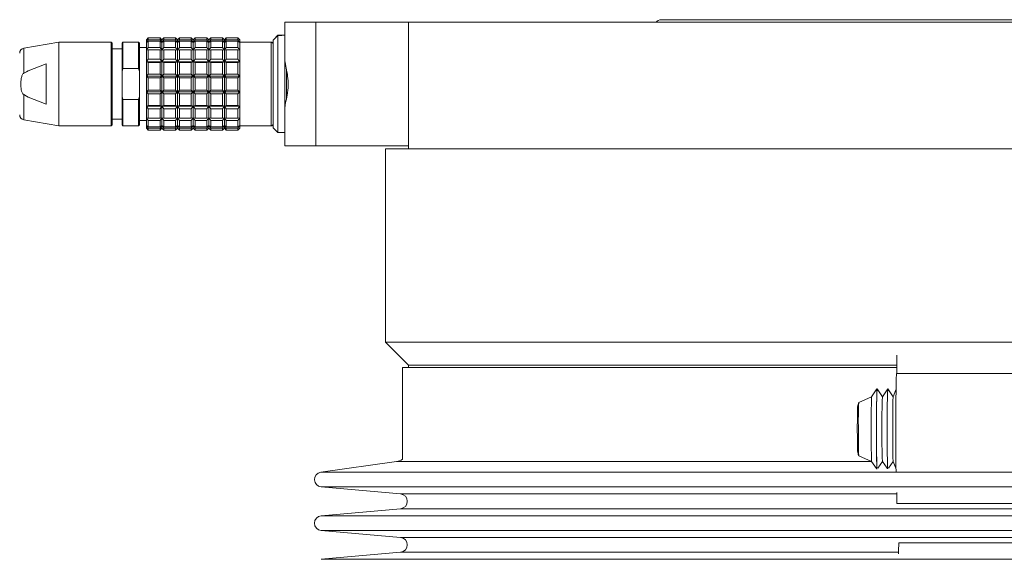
# Model space of a CAD drawing. Header units: inches. Extents: x -3.6 to 22.2, y -7.8 to 16.7.
# Tile 126 of 127: x 15.8 to 19.8, y 7.9 to 10.1. Entities that reach past the tile are written whole.
import ezdxf

# ---------------------------------------------------------------- set-up
doc = ezdxf.new("R2010")
doc.units = ezdxf.units.IN
doc.header["$MEASUREMENT"] = 0

msp = doc.modelspace()

# ---------------------------------------------------------------- linework, layer by layer
at = {"color": 7, "linetype": 'Continuous', "lineweight": 15}
for p, q in [((16.8481, 9.9237), (16.8481, 10.0726)), ((16.8481, 10.0726), (16.9731, 10.0726)), ((16.9731, 10.0726), (16.9731, 9.5726)), ((16.9731, 10.0726), (17.3481, 10.0726)), ((17.3481, 10.0726), (17.3481, 9.5606)), ((17.3481, 10.0726), (21.9416, 10.0726)), ((20.8276, 10.0826), (18.3686, 10.0826)), ((15.9347, 9.9919), (15.7935, 9.967)), ((16.1473, 9.9919), (15.9347, 9.9919)), ((15.9347, 9.9919), (15.9347, 9.6534)), ((16.1512, 9.988), (16.1473, 9.9919)), ((16.1473, 9.9919), (16.1473, 9.8226)), ((16.1512, 9.8226), (16.1512, 9.988)), ((16.1945, 9.9919), (16.1906, 9.988)), ((16.1906, 9.988), (16.1906, 9.8731)), ((16.2575, 9.9919), (16.1945, 9.9919)), ((16.1945, 9.9919), (16.1945, 9.8848)), ((16.2615, 9.988), (16.2575, 9.9919)), ((16.2575, 9.9919), (16.2575, 9.8848)), ((16.2615, 9.8731), (16.2615, 9.988)), ((16.2969, 10.0095), (16.289, 10.0018)), ((16.289, 10.0018), (16.2969, 10.0095)), ((16.289, 10.0018), (16.289, 9.991)), ((16.289, 9.991), (16.2969, 10.0009)), ((16.2969, 9.9956), (16.289, 9.991)), ((16.289, 9.991), (16.289, 9.9599)), ((16.2969, 10.0095), (16.2969, 10.0009)), ((16.3441, 10.0095), (16.2969, 10.0095)), ((16.2969, 10.0009), (16.3441, 10.0009)), ((16.2969, 9.9956), (16.2969, 9.9707)), ((16.3441, 9.9956), (16.2969, 9.9956)), ((16.3441, 10.0095), (16.3441, 10.0009)), ((16.352, 10.0018), (16.3441, 10.0095)), ((16.3441, 10.0095), (16.352, 10.0018)), ((16.3441, 10.0009), (16.352, 9.991)), ((16.3441, 9.9956), (16.3441, 9.9707)), ((16.352, 9.991), (16.3441, 9.9956)), ((16.3599, 10.0095), (16.352, 10.0018)), ((16.352, 10.0018), (16.3599, 10.0095)), ((16.352, 10.0018), (16.352, 9.991)), ((16.352, 9.991), (16.3599, 10.0009)), ((16.3599, 9.9956), (16.352, 9.991)), ((16.352, 9.991), (16.352, 9.9599)), ((16.3599, 10.0095), (16.3599, 10.0009)), ((16.4071, 10.0095), (16.3599, 10.0095)), ((16.3599, 10.0009), (16.4071, 10.0009)), ((16.3599, 9.9956), (16.3599, 9.9707)), ((16.4071, 9.9956), (16.3599, 9.9956)), ((16.4071, 10.0095), (16.4071, 10.0009)), ((16.415, 10.0018), (16.4071, 10.0095)), ((16.4071, 10.0095), (16.415, 10.0018)), ((16.4071, 10.0009), (16.415, 9.991)), ((16.4071, 9.9956), (16.4071, 9.9707)), ((16.415, 9.991), (16.4071, 9.9956)), ((16.4229, 10.0095), (16.415, 10.0018)), ((16.415, 10.0018), (16.4229, 10.0095)), ((16.415, 10.0018), (16.415, 9.991)), ((16.415, 9.991), (16.4229, 10.0009)), ((16.4229, 9.9956), (16.415, 9.991)), ((16.415, 9.991), (16.415, 9.9599)), ((16.4229, 10.0095), (16.4229, 10.0009)), ((16.4701, 10.0095), (16.4229, 10.0095)), ((16.4229, 10.0009), (16.4701, 10.0009)), ((16.4229, 9.9956), (16.4229, 9.9707)), ((16.4701, 9.9956), (16.4229, 9.9956)), ((16.4701, 10.0095), (16.4701, 10.0009)), ((16.478, 10.0018), (16.4701, 10.0095)), ((16.4701, 10.0095), (16.478, 10.0018)), ((16.4701, 10.0009), (16.478, 9.991)), ((16.4701, 9.9956), (16.4701, 9.9707)), ((16.478, 9.991), (16.4701, 9.9956)), ((16.4859, 10.0095), (16.478, 10.0018)), ((16.478, 10.0018), (16.4859, 10.0095)), ((16.478, 10.0018), (16.478, 9.991)), ((16.478, 9.991), (16.4859, 10.0009)), ((16.4859, 9.9956), (16.478, 9.991)), ((16.478, 9.991), (16.478, 9.9599)), ((16.4859, 10.0095), (16.4859, 10.0009)), ((16.5331, 10.0095), (16.4859, 10.0095)), ((16.4859, 10.0009), (16.5331, 10.0009)), ((16.4859, 9.9956), (16.4859, 9.9707)), ((16.5331, 9.9956), (16.4859, 9.9956)), ((16.5331, 10.0095), (16.5331, 10.0009)), ((16.541, 10.0018), (16.5331, 10.0095)), ((16.5331, 10.0095), (16.541, 10.0018)), ((16.5331, 10.0009), (16.541, 9.991)), ((16.5331, 9.9956), (16.5331, 9.9707)), ((16.541, 9.991), (16.5331, 9.9956)), ((16.5489, 10.0095), (16.541, 10.0018)), ((16.541, 10.0018), (16.5489, 10.0095)), ((16.541, 10.0018), (16.541, 9.991)), ((16.541, 9.991), (16.5489, 10.0009)), ((16.5489, 9.9956), (16.541, 9.991)), ((16.541, 9.991), (16.541, 9.9599)), ((16.5489, 10.0095), (16.5489, 10.0009)), ((16.5961, 10.0095), (16.5489, 10.0095)), ((16.5489, 10.0009), (16.5961, 10.0009)), ((16.5489, 9.9956), (16.5489, 9.9707)), ((16.5961, 9.9956), (16.5489, 9.9956)), ((16.5961, 10.0095), (16.5961, 10.0009)), ((16.604, 10.0018), (16.5961, 10.0095)), ((16.5961, 10.0095), (16.604, 10.0018)), ((16.5961, 10.0009), (16.604, 9.991)), ((16.5961, 9.9956), (16.5961, 9.9707)), ((16.604, 9.991), (16.5961, 9.9956)), ((16.6119, 10.0095), (16.604, 10.0018)), ((16.604, 10.0018), (16.6119, 10.0095)), ((16.604, 10.0018), (16.604, 9.991)), ((16.604, 9.991), (16.6119, 10.0009)), ((16.6119, 9.9956), (16.604, 9.991)), ((16.604, 9.991), (16.604, 9.9599)), ((16.6119, 10.0095), (16.6119, 10.0009)), ((16.6591, 10.0095), (16.6119, 10.0095)), ((16.6119, 10.0009), (16.6591, 10.0009)), ((16.6119, 9.9956), (16.6119, 9.9707)), ((16.6591, 9.9956), (16.6119, 9.9956)), ((16.6591, 10.0095), (16.6591, 10.0009)), ((16.667, 10.0018), (16.6591, 10.0095)), ((16.6591, 10.0095), (16.667, 10.0018)), ((16.6591, 10.0009), (16.667, 9.991)), ((16.6591, 9.9956), (16.6591, 9.9707)), ((16.667, 9.991), (16.6591, 9.9956)), ((16.667, 9.991), (16.667, 10.0018)), ((16.793, 9.9919), (16.667, 9.9919)), ((16.667, 9.9599), (16.667, 9.991)), ((16.804, 10.0029), (16.8008, 9.9998)), ((16.8008, 9.9998), (16.8008, 9.6455)), ((16.8205, 10.0195), (16.8039, 10.0029)), ((16.8372, 10.0195), (16.8205, 10.0195)), ((16.8205, 10.0195), (16.8205, 10.0188)), ((16.8205, 10.0188), (16.8205, 9.6258)), ((16.8481, 10.0195), (16.837, 10.0195)), ((16.1906, 9.9644), (16.1512, 9.9644)), ((16.289, 9.9703), (16.2615, 9.9703)), ((16.289, 9.9599), (16.2969, 9.9707)), ((16.2969, 9.9608), (16.289, 9.9599)), ((16.289, 9.9599), (16.289, 9.9122)), ((16.2969, 9.9707), (16.3441, 9.9707)), ((16.2969, 9.9608), (16.2969, 9.9228)), ((16.3441, 9.9608), (16.2969, 9.9608)), ((16.3441, 9.9707), (16.352, 9.9599)), ((16.3441, 9.9608), (16.3441, 9.9228)), ((16.352, 9.9599), (16.3441, 9.9608)), ((16.352, 9.9599), (16.3599, 9.9707)), ((16.3599, 9.9608), (16.352, 9.9599)), ((16.352, 9.9599), (16.352, 9.9122)), ((16.3599, 9.9707), (16.4071, 9.9707)), ((16.3599, 9.9608), (16.3599, 9.9228)), ((16.4071, 9.9608), (16.3599, 9.9608)), ((16.4071, 9.9707), (16.415, 9.9599)), ((16.4071, 9.9608), (16.4071, 9.9228)), ((16.415, 9.9599), (16.4071, 9.9608)), ((16.415, 9.9599), (16.4229, 9.9707)), ((16.4229, 9.9608), (16.415, 9.9599)), ((16.415, 9.9599), (16.415, 9.9122)), ((16.4229, 9.9707), (16.4701, 9.9707)), ((16.4229, 9.9608), (16.4229, 9.9228)), ((16.4701, 9.9608), (16.4229, 9.9608)), ((16.4701, 9.9707), (16.478, 9.9599)), ((16.4701, 9.9608), (16.4701, 9.9228)), ((16.478, 9.9599), (16.4701, 9.9608)), ((16.478, 9.9599), (16.4859, 9.9707)), ((16.4859, 9.9608), (16.478, 9.9599)), ((16.478, 9.9599), (16.478, 9.9122)), ((16.4859, 9.9707), (16.5331, 9.9707)), ((16.4859, 9.9608), (16.4859, 9.9228)), ((16.5331, 9.9608), (16.4859, 9.9608)), ((16.5331, 9.9707), (16.541, 9.9599)), ((16.5331, 9.9608), (16.5331, 9.9228)), ((16.541, 9.9599), (16.5331, 9.9608)), ((16.541, 9.9599), (16.5489, 9.9707)), ((16.5489, 9.9608), (16.541, 9.9599)), ((16.541, 9.9599), (16.541, 9.9122)), ((16.5489, 9.9707), (16.5961, 9.9707)), ((16.5489, 9.9608), (16.5489, 9.9228)), ((16.5961, 9.9608), (16.5489, 9.9608)), ((16.5961, 9.9707), (16.604, 9.9599)), ((16.5961, 9.9608), (16.5961, 9.9228)), ((16.604, 9.9599), (16.5961, 9.9608)), ((16.604, 9.9599), (16.6119, 9.9707)), ((16.6119, 9.9608), (16.604, 9.9599)), ((16.604, 9.9599), (16.604, 9.9122)), ((16.6119, 9.9707), (16.6591, 9.9707)), ((16.6119, 9.9608), (16.6119, 9.9228)), ((16.6591, 9.9608), (16.6119, 9.9608)), ((16.6591, 9.9707), (16.667, 9.9599)), ((16.6591, 9.9608), (16.6591, 9.9228)), ((16.667, 9.9599), (16.6591, 9.9608)), ((16.667, 9.9122), (16.667, 9.9599)), ((16.289, 9.9122), (16.2969, 9.9228)), ((16.289, 9.9122), (16.289, 9.8538)), ((16.2969, 9.9094), (16.289, 9.9122)), ((16.352, 9.9122), (16.289, 9.9122)), ((16.2969, 9.9228), (16.3441, 9.9228)), ((16.2969, 9.9094), (16.2969, 9.8627)), ((16.3441, 9.9094), (16.2969, 9.9094)), ((16.3441, 9.9228), (16.352, 9.9122)), ((16.352, 9.9122), (16.3441, 9.9094)), ((16.3441, 9.9094), (16.3441, 9.8627)), ((16.352, 9.9122), (16.3599, 9.9228)), ((16.352, 9.9122), (16.352, 9.8538)), ((16.3599, 9.9094), (16.352, 9.9122)), ((16.415, 9.9122), (16.352, 9.9122)), ((16.3599, 9.9228), (16.4071, 9.9228)), ((16.3599, 9.9094), (16.3599, 9.8627)), ((16.4071, 9.9094), (16.3599, 9.9094)), ((16.4071, 9.9228), (16.415, 9.9122)), ((16.415, 9.9122), (16.4071, 9.9094)), ((16.4071, 9.9094), (16.4071, 9.8627)), ((16.415, 9.9122), (16.4229, 9.9228)), ((16.415, 9.9122), (16.415, 9.8538)), ((16.4229, 9.9094), (16.415, 9.9122)), ((16.478, 9.9122), (16.415, 9.9122)), ((16.4229, 9.9228), (16.4701, 9.9228)), ((16.4229, 9.9094), (16.4229, 9.8627)), ((16.4701, 9.9094), (16.4229, 9.9094)), ((16.4701, 9.9228), (16.478, 9.9122)), ((16.478, 9.9122), (16.4701, 9.9094)), ((16.4701, 9.9094), (16.4701, 9.8627)), ((16.478, 9.9122), (16.4859, 9.9228)), ((16.478, 9.9122), (16.478, 9.8538)), ((16.4859, 9.9094), (16.478, 9.9122)), ((16.541, 9.9122), (16.478, 9.9122)), ((16.4859, 9.9228), (16.5331, 9.9228)), ((16.4859, 9.9094), (16.4859, 9.8627)), ((16.5331, 9.9094), (16.4859, 9.9094)), ((16.5331, 9.9228), (16.541, 9.9122)), ((16.541, 9.9122), (16.5331, 9.9094)), ((16.5331, 9.9094), (16.5331, 9.8627)), ((16.541, 9.9122), (16.5489, 9.9228)), ((16.541, 9.9122), (16.541, 9.8538)), ((16.5489, 9.9094), (16.541, 9.9122)), ((16.604, 9.9122), (16.541, 9.9122)), ((16.5489, 9.9228), (16.5961, 9.9228)), ((16.5489, 9.9094), (16.5489, 9.8627)), ((16.5961, 9.9094), (16.5489, 9.9094)), ((16.5961, 9.9228), (16.604, 9.9122)), ((16.604, 9.9122), (16.5961, 9.9094)), ((16.5961, 9.9094), (16.5961, 9.8627)), ((16.604, 9.9122), (16.6119, 9.9228)), ((16.604, 9.9122), (16.604, 9.8538)), ((16.6119, 9.9094), (16.604, 9.9122)), ((16.667, 9.9122), (16.604, 9.9122)), ((16.6119, 9.9228), (16.6591, 9.9228)), ((16.6119, 9.9094), (16.6119, 9.8627)), ((16.6591, 9.9094), (16.6119, 9.9094)), ((16.6591, 9.9228), (16.667, 9.9122)), ((16.667, 9.9122), (16.6591, 9.9094)), ((16.6591, 9.9094), (16.6591, 9.8627)), ((16.667, 9.8538), (16.667, 9.9122)), ((16.8481, 9.9237), (16.8481, 9.7208)), ((15.7935, 9.8658), (15.8044, 9.8719)), ((15.8044, 9.8719), (15.8119, 9.8756)), ((15.8119, 9.8756), (15.8835, 9.9045)), ((15.8835, 9.9045), (15.8835, 9.7408)), ((16.1906, 9.8731), (16.1945, 9.8848)), ((16.1906, 9.7722), (16.1906, 9.8731)), ((16.1945, 9.8848), (16.2575, 9.8848)), ((16.2575, 9.8848), (16.2615, 9.8731)), ((16.2615, 9.7722), (16.2615, 9.8731)), ((16.855, 9.7627), (16.855, 9.8819)), ((16.289, 9.8538), (16.2969, 9.8627)), ((16.289, 9.8538), (16.289, 9.7915)), ((16.2969, 9.8475), (16.289, 9.8538)), ((16.352, 9.8538), (16.289, 9.8538)), ((16.2969, 9.8627), (16.3441, 9.8627)), ((16.2969, 9.8475), (16.2969, 9.7978)), ((16.3441, 9.8475), (16.2969, 9.8475)), ((16.3441, 9.8627), (16.352, 9.8538)), ((16.352, 9.8538), (16.3441, 9.8475)), ((16.3441, 9.8475), (16.3441, 9.7978)), ((16.352, 9.8538), (16.3599, 9.8627)), ((16.352, 9.8538), (16.352, 9.7915)), ((16.3599, 9.8475), (16.352, 9.8538)), ((16.415, 9.8538), (16.352, 9.8538)), ((16.3599, 9.8627), (16.4071, 9.8627)), ((16.3599, 9.8475), (16.3599, 9.7978)), ((16.4071, 9.8475), (16.3599, 9.8475)), ((16.4071, 9.8627), (16.415, 9.8538)), ((16.415, 9.8538), (16.4071, 9.8475)), ((16.4071, 9.8475), (16.4071, 9.7978)), ((16.415, 9.8538), (16.4229, 9.8627)), ((16.415, 9.8538), (16.415, 9.7915)), ((16.4229, 9.8475), (16.415, 9.8538)), ((16.478, 9.8538), (16.415, 9.8538)), ((16.4229, 9.8627), (16.4701, 9.8627)), ((16.4229, 9.8475), (16.4229, 9.7978)), ((16.4701, 9.8475), (16.4229, 9.8475)), ((16.4701, 9.8627), (16.478, 9.8538)), ((16.478, 9.8538), (16.4701, 9.8475)), ((16.4701, 9.8475), (16.4701, 9.7978)), ((16.478, 9.8538), (16.4859, 9.8627)), ((16.478, 9.8538), (16.478, 9.7915)), ((16.4859, 9.8475), (16.478, 9.8538)), ((16.541, 9.8538), (16.478, 9.8538)), ((16.4859, 9.8627), (16.5331, 9.8627)), ((16.4859, 9.8475), (16.4859, 9.7978)), ((16.5331, 9.8475), (16.4859, 9.8475)), ((16.5331, 9.8627), (16.541, 9.8538)), ((16.541, 9.8538), (16.5331, 9.8475)), ((16.5331, 9.8475), (16.5331, 9.7978)), ((16.541, 9.8538), (16.5489, 9.8627)), ((16.541, 9.8538), (16.541, 9.7915)), ((16.5489, 9.8475), (16.541, 9.8538)), ((16.604, 9.8538), (16.541, 9.8538)), ((16.5489, 9.8627), (16.5961, 9.8627)), ((16.5489, 9.8475), (16.5489, 9.7978)), ((16.5961, 9.8475), (16.5489, 9.8475)), ((16.5961, 9.8627), (16.604, 9.8538)), ((16.604, 9.8538), (16.5961, 9.8475)), ((16.5961, 9.8475), (16.5961, 9.7978)), ((16.604, 9.8538), (16.6119, 9.8627)), ((16.604, 9.8538), (16.604, 9.7915)), ((16.6119, 9.8475), (16.604, 9.8538)), ((16.667, 9.8538), (16.604, 9.8538)), ((16.6119, 9.8627), (16.6591, 9.8627)), ((16.6119, 9.8475), (16.6119, 9.7978)), ((16.6591, 9.8475), (16.6119, 9.8475)), ((16.6591, 9.8627), (16.667, 9.8538)), ((16.667, 9.8538), (16.6591, 9.8475)), ((16.6591, 9.8475), (16.6591, 9.7978)), ((16.667, 9.7915), (16.667, 9.8538)), ((16.1473, 9.8226), (16.1473, 9.6534)), ((16.1512, 9.6573), (16.1512, 9.8226)), ((16.289, 9.7915), (16.2969, 9.7978)), ((16.352, 9.7915), (16.289, 9.7915)), ((16.2969, 9.7826), (16.289, 9.7915)), ((16.289, 9.7915), (16.289, 9.7331)), ((16.2969, 9.7978), (16.3441, 9.7978)), ((16.3441, 9.7978), (16.352, 9.7915)), ((16.352, 9.7915), (16.3441, 9.7826)), ((16.352, 9.7915), (16.3599, 9.7978)), ((16.415, 9.7915), (16.352, 9.7915)), ((16.3599, 9.7826), (16.352, 9.7915)), ((16.352, 9.7915), (16.352, 9.7331)), ((16.3599, 9.7978), (16.4071, 9.7978)), ((16.4071, 9.7978), (16.415, 9.7915)), ((16.415, 9.7915), (16.4071, 9.7826)), ((16.415, 9.7915), (16.4229, 9.7978)), ((16.478, 9.7915), (16.415, 9.7915)), ((16.415, 9.7915), (16.415, 9.7331)), ((16.4229, 9.7826), (16.415, 9.7915)), ((16.4229, 9.7978), (16.4701, 9.7978)), ((16.4701, 9.7978), (16.478, 9.7915)), ((16.478, 9.7915), (16.4701, 9.7826)), ((16.478, 9.7915), (16.4859, 9.7978)), ((16.541, 9.7915), (16.478, 9.7915)), ((16.4859, 9.7826), (16.478, 9.7915)), ((16.478, 9.7915), (16.478, 9.7331)), ((16.4859, 9.7978), (16.5331, 9.7978)), ((16.5331, 9.7978), (16.541, 9.7915)), ((16.541, 9.7915), (16.5331, 9.7826)), ((16.541, 9.7915), (16.5489, 9.7978)), ((16.604, 9.7915), (16.541, 9.7915)), ((16.5489, 9.7826), (16.541, 9.7915)), ((16.541, 9.7915), (16.541, 9.7331)), ((16.5489, 9.7978), (16.5961, 9.7978)), ((16.5961, 9.7978), (16.604, 9.7915)), ((16.604, 9.7915), (16.5961, 9.7826)), ((16.604, 9.7915), (16.6119, 9.7978)), ((16.667, 9.7915), (16.604, 9.7915)), ((16.604, 9.7915), (16.604, 9.7331)), ((16.6119, 9.7826), (16.604, 9.7915)), ((16.6119, 9.7978), (16.6591, 9.7978)), ((16.6591, 9.7978), (16.667, 9.7915)), ((16.667, 9.7915), (16.6591, 9.7826)), ((16.667, 9.7331), (16.667, 9.7915)), ((15.8044, 9.7734), (15.7935, 9.7795)), ((15.8119, 9.7696), (15.8044, 9.7734)), ((15.8835, 9.7408), (15.8119, 9.7696)), ((16.1945, 9.7605), (16.1906, 9.7722)), ((16.1906, 9.7722), (16.1906, 9.6573)), ((16.2575, 9.7605), (16.1945, 9.7605)), ((16.1945, 9.7605), (16.1945, 9.6534)), ((16.2615, 9.7722), (16.2575, 9.7605)), ((16.2575, 9.7605), (16.2575, 9.6534)), ((16.2615, 9.6573), (16.2615, 9.7722)), ((16.2969, 9.7826), (16.2969, 9.7359)), ((16.3441, 9.7826), (16.2969, 9.7826)), ((16.3441, 9.7826), (16.3441, 9.7359)), ((16.4071, 9.7826), (16.3599, 9.7826)), ((16.3599, 9.7826), (16.3599, 9.7359)), ((16.4071, 9.7826), (16.4071, 9.7359)), ((16.4229, 9.7826), (16.4229, 9.7359)), ((16.4701, 9.7826), (16.4229, 9.7826)), ((16.4701, 9.7826), (16.4701, 9.7359)), ((16.5331, 9.7826), (16.4859, 9.7826)), ((16.4859, 9.7826), (16.4859, 9.7359)), ((16.5331, 9.7826), (16.5331, 9.7359)), ((16.5961, 9.7826), (16.5489, 9.7826)), ((16.5489, 9.7826), (16.5489, 9.7359)), ((16.5961, 9.7826), (16.5961, 9.7359)), ((16.6119, 9.7826), (16.6119, 9.7359)), ((16.6591, 9.7826), (16.6119, 9.7826)), ((16.6591, 9.7826), (16.6591, 9.7359)), ((16.289, 9.7331), (16.2969, 9.7359)), ((16.352, 9.7331), (16.289, 9.7331)), ((16.2969, 9.7225), (16.289, 9.7331)), ((16.289, 9.7331), (16.289, 9.6854)), ((16.2969, 9.7359), (16.3441, 9.7359)), ((16.2969, 9.7225), (16.2969, 9.6845)), ((16.3441, 9.7225), (16.2969, 9.7225)), ((16.3441, 9.7359), (16.352, 9.7331)), ((16.352, 9.7331), (16.3441, 9.7225)), ((16.3441, 9.7225), (16.3441, 9.6845)), ((16.352, 9.7331), (16.3599, 9.7359)), ((16.415, 9.7331), (16.352, 9.7331)), ((16.3599, 9.7225), (16.352, 9.7331)), ((16.352, 9.7331), (16.352, 9.6854)), ((16.3599, 9.7359), (16.4071, 9.7359)), ((16.4071, 9.7225), (16.3599, 9.7225)), ((16.3599, 9.7225), (16.3599, 9.6845)), ((16.4071, 9.7359), (16.415, 9.7331)), ((16.415, 9.7331), (16.4071, 9.7225)), ((16.4071, 9.7225), (16.4071, 9.6845)), ((16.415, 9.7331), (16.4229, 9.7359)), ((16.478, 9.7331), (16.415, 9.7331)), ((16.415, 9.7331), (16.415, 9.6854)), ((16.4229, 9.7225), (16.415, 9.7331)), ((16.4229, 9.7359), (16.4701, 9.7359)), ((16.4701, 9.7225), (16.4229, 9.7225)), ((16.4229, 9.7225), (16.4229, 9.6845)), ((16.4701, 9.7359), (16.478, 9.7331)), ((16.478, 9.7331), (16.4701, 9.7225)), ((16.4701, 9.7225), (16.4701, 9.6845)), ((16.478, 9.7331), (16.4859, 9.7359)), ((16.541, 9.7331), (16.478, 9.7331)), ((16.4859, 9.7225), (16.478, 9.7331)), ((16.478, 9.7331), (16.478, 9.6854)), ((16.4859, 9.7359), (16.5331, 9.7359)), ((16.5331, 9.7225), (16.4859, 9.7225)), ((16.4859, 9.7225), (16.4859, 9.6845)), ((16.5331, 9.7359), (16.541, 9.7331)), ((16.541, 9.7331), (16.5331, 9.7225)), ((16.5331, 9.7225), (16.5331, 9.6845)), ((16.541, 9.7331), (16.5489, 9.7359)), ((16.604, 9.7331), (16.541, 9.7331)), ((16.5489, 9.7225), (16.541, 9.7331)), ((16.541, 9.7331), (16.541, 9.6854)), ((16.5489, 9.7359), (16.5961, 9.7359)), ((16.5961, 9.7225), (16.5489, 9.7225)), ((16.5489, 9.7225), (16.5489, 9.6845)), ((16.5961, 9.7359), (16.604, 9.7331)), ((16.604, 9.7331), (16.5961, 9.7225)), ((16.5961, 9.7225), (16.5961, 9.6845)), ((16.604, 9.7331), (16.6119, 9.7359)), ((16.667, 9.7331), (16.604, 9.7331)), ((16.604, 9.7331), (16.604, 9.6854)), ((16.6119, 9.7225), (16.604, 9.7331)), ((16.6119, 9.7359), (16.6591, 9.7359)), ((16.6119, 9.7225), (16.6119, 9.6845)), ((16.6591, 9.7225), (16.6119, 9.7225)), ((16.6591, 9.7359), (16.667, 9.7331)), ((16.667, 9.7331), (16.6591, 9.7225)), ((16.6591, 9.7225), (16.6591, 9.6845)), ((16.667, 9.6854), (16.667, 9.7331)), ((16.8481, 9.5726), (16.8481, 9.7216)), ((15.7935, 9.6783), (15.9347, 9.6534)), ((16.1512, 9.6809), (16.1906, 9.6809)), ((16.2615, 9.675), (16.289, 9.675)), ((16.289, 9.6854), (16.2969, 9.6845)), ((16.2969, 9.6746), (16.289, 9.6854)), ((16.289, 9.6854), (16.289, 9.6543)), ((16.2969, 9.6845), (16.3441, 9.6845)), ((16.3441, 9.6746), (16.2969, 9.6746)), ((16.2969, 9.6746), (16.2969, 9.6497)), ((16.3441, 9.6845), (16.352, 9.6854)), ((16.352, 9.6854), (16.3441, 9.6746)), ((16.3441, 9.6746), (16.3441, 9.6497)), ((16.352, 9.6854), (16.3599, 9.6845)), ((16.3599, 9.6746), (16.352, 9.6854)), ((16.352, 9.6854), (16.352, 9.6543)), ((16.3599, 9.6845), (16.4071, 9.6845)), ((16.4071, 9.6746), (16.3599, 9.6746)), ((16.3599, 9.6746), (16.3599, 9.6497)), ((16.4071, 9.6845), (16.415, 9.6854)), ((16.415, 9.6854), (16.4071, 9.6746)), ((16.4071, 9.6746), (16.4071, 9.6497)), ((16.415, 9.6854), (16.4229, 9.6845)), ((16.4229, 9.6746), (16.415, 9.6854)), ((16.415, 9.6854), (16.415, 9.6543)), ((16.4229, 9.6845), (16.4701, 9.6845)), ((16.4701, 9.6746), (16.4229, 9.6746)), ((16.4229, 9.6746), (16.4229, 9.6497)), ((16.4701, 9.6845), (16.478, 9.6854)), ((16.478, 9.6854), (16.4701, 9.6746)), ((16.4701, 9.6746), (16.4701, 9.6497)), ((16.478, 9.6854), (16.4859, 9.6845)), ((16.4859, 9.6746), (16.478, 9.6854)), ((16.478, 9.6854), (16.478, 9.6543)), ((16.4859, 9.6845), (16.5331, 9.6845)), ((16.5331, 9.6746), (16.4859, 9.6746)), ((16.4859, 9.6746), (16.4859, 9.6497)), ((16.5331, 9.6845), (16.541, 9.6854)), ((16.541, 9.6854), (16.5331, 9.6746)), ((16.5331, 9.6746), (16.5331, 9.6497)), ((16.541, 9.6854), (16.5489, 9.6845)), ((16.541, 9.6854), (16.541, 9.6543)), ((16.5489, 9.6746), (16.541, 9.6854)), ((16.5489, 9.6845), (16.5961, 9.6845)), ((16.5489, 9.6746), (16.5489, 9.6497)), ((16.5961, 9.6746), (16.5489, 9.6746)), ((16.5961, 9.6845), (16.604, 9.6854)), ((16.604, 9.6854), (16.5961, 9.6746)), ((16.5961, 9.6746), (16.5961, 9.6497)), ((16.604, 9.6854), (16.6119, 9.6845)), ((16.6119, 9.6746), (16.604, 9.6854)), ((16.604, 9.6854), (16.604, 9.6543)), ((16.6119, 9.6845), (16.6591, 9.6845)), ((16.6591, 9.6746), (16.6119, 9.6746)), ((16.6119, 9.6746), (16.6119, 9.6497)), ((16.6591, 9.6845), (16.667, 9.6854)), ((16.667, 9.6854), (16.6591, 9.6746)), ((16.6591, 9.6746), (16.6591, 9.6497)), ((16.667, 9.6543), (16.667, 9.6854)), ((15.9347, 9.6534), (16.1473, 9.6534)), ((16.1473, 9.6534), (16.1512, 9.6573)), ((16.1906, 9.6573), (16.1945, 9.6534)), ((16.1945, 9.6534), (16.2575, 9.6534)), ((16.2575, 9.6534), (16.2615, 9.6573)), ((16.289, 9.6543), (16.2969, 9.6497)), ((16.2969, 9.6444), (16.289, 9.6543)), ((16.289, 9.6543), (16.289, 9.6435)), ((16.289, 9.6435), (16.2969, 9.6358)), ((16.2969, 9.6358), (16.289, 9.6435)), ((16.2969, 9.6497), (16.3441, 9.6497)), ((16.3441, 9.6444), (16.2969, 9.6444)), ((16.2969, 9.6444), (16.2969, 9.6358)), ((16.2969, 9.6358), (16.3441, 9.6358)), ((16.3441, 9.6497), (16.352, 9.6543)), ((16.352, 9.6543), (16.3441, 9.6444)), ((16.3441, 9.6444), (16.3441, 9.6358)), ((16.3441, 9.6358), (16.352, 9.6435)), ((16.352, 9.6435), (16.3441, 9.6358)), ((16.352, 9.6543), (16.3599, 9.6497)), ((16.3599, 9.6444), (16.352, 9.6543)), ((16.352, 9.6543), (16.352, 9.6435)), ((16.352, 9.6435), (16.3599, 9.6358)), ((16.3599, 9.6497), (16.4071, 9.6497)), ((16.4071, 9.6444), (16.3599, 9.6444)), ((16.3599, 9.6444), (16.3599, 9.6358)), ((16.3599, 9.6358), (16.4071, 9.6358)), ((16.4071, 9.6497), (16.415, 9.6543)), ((16.415, 9.6543), (16.4071, 9.6444)), ((16.4071, 9.6444), (16.4071, 9.6358)), ((16.4071, 9.6358), (16.415, 9.6435)), ((16.415, 9.6435), (16.4071, 9.6358)), ((16.415, 9.6543), (16.4229, 9.6497)), ((16.4229, 9.6444), (16.415, 9.6543)), ((16.415, 9.6543), (16.415, 9.6435)), ((16.415, 9.6435), (16.4229, 9.6358)), ((16.4229, 9.6497), (16.4701, 9.6497)), ((16.4701, 9.6444), (16.4229, 9.6444)), ((16.4229, 9.6444), (16.4229, 9.6358)), ((16.4229, 9.6358), (16.4701, 9.6358)), ((16.4701, 9.6497), (16.478, 9.6543)), ((16.478, 9.6543), (16.4701, 9.6444)), ((16.4701, 9.6444), (16.4701, 9.6358)), ((16.4701, 9.6358), (16.478, 9.6435)), ((16.478, 9.6435), (16.4701, 9.6358)), ((16.478, 9.6543), (16.4859, 9.6497)), ((16.4859, 9.6444), (16.478, 9.6543)), ((16.478, 9.6543), (16.478, 9.6435)), ((16.478, 9.6435), (16.4859, 9.6358)), ((16.4859, 9.6497), (16.5331, 9.6497)), ((16.5331, 9.6444), (16.4859, 9.6444)), ((16.4859, 9.6444), (16.4859, 9.6358)), ((16.4859, 9.6358), (16.5331, 9.6358)), ((16.5331, 9.6497), (16.541, 9.6543)), ((16.541, 9.6543), (16.5331, 9.6444)), ((16.5331, 9.6444), (16.5331, 9.6358)), ((16.5331, 9.6358), (16.541, 9.6435)), ((16.541, 9.6435), (16.5331, 9.6358)), ((16.541, 9.6543), (16.5489, 9.6497)), ((16.5489, 9.6444), (16.541, 9.6543)), ((16.541, 9.6543), (16.541, 9.6435)), ((16.541, 9.6435), (16.5489, 9.6358)), ((16.5489, 9.6497), (16.5961, 9.6497)), ((16.5961, 9.6444), (16.5489, 9.6444)), ((16.5489, 9.6444), (16.5489, 9.6358)), ((16.5489, 9.6358), (16.5961, 9.6358)), ((16.5961, 9.6497), (16.604, 9.6543)), ((16.604, 9.6543), (16.5961, 9.6444)), ((16.5961, 9.6444), (16.5961, 9.6358)), ((16.5961, 9.6358), (16.604, 9.6435)), ((16.604, 9.6435), (16.5961, 9.6358)), ((16.604, 9.6543), (16.6119, 9.6497)), ((16.6119, 9.6444), (16.604, 9.6543)), ((16.604, 9.6543), (16.604, 9.6435)), ((16.604, 9.6435), (16.6119, 9.6358)), ((16.6119, 9.6497), (16.6591, 9.6497)), ((16.6591, 9.6444), (16.6119, 9.6444)), ((16.6119, 9.6444), (16.6119, 9.6358)), ((16.6119, 9.6358), (16.6591, 9.6358)), ((16.6591, 9.6497), (16.667, 9.6543)), ((16.667, 9.6543), (16.6591, 9.6444)), ((16.6591, 9.6444), (16.6591, 9.6358)), ((16.6591, 9.6358), (16.667, 9.6435)), ((16.667, 9.6435), (16.6591, 9.6358)), ((16.667, 9.6435), (16.667, 9.6543)), ((16.667, 9.6534), (16.793, 9.6534)), ((16.8008, 9.6455), (16.8205, 9.6258)), ((16.8205, 9.6258), (16.8481, 9.6258)), ((16.9731, 9.5726), (16.8481, 9.5726)), ((16.9731, 9.5726), (17.3481, 9.5726)), ((17.2546, 9.5606), (17.2546, 8.7791)), ((17.2546, 9.5606), (19.5981, 9.5606)), ((21.9416, 9.5606), (17.3481, 9.5606)), ((19.5981, 9.5606), (21.9416, 9.5606)), ((17.2546, 8.7791), (17.3481, 8.6856)), ((19.5981, 8.7791), (17.2546, 8.7791)), ((21.9416, 8.7791), (19.5981, 8.7791)), ((17.3231, 8.6769), (17.3231, 8.3054)), ((17.3231, 8.6769), (19.3219, 8.6769)), ((17.3481, 8.6856), (17.3481, 8.6769)), ((19.3206, 8.6856), (17.3481, 8.6856)), ((19.8192, 8.652), (19.3193, 8.652)), ((19.219, 8.5579), (19.1666, 8.5345)), ((19.2406, 8.5894), (19.2189, 8.5578)), ((19.2623, 8.5579), (19.2407, 8.5894)), ((19.284, 8.5894), (19.2623, 8.5578)), ((19.3057, 8.5579), (19.2841, 8.5894)), ((19.3174, 8.5857), (19.3057, 8.5578)), ((19.1666, 8.3194), (19.219, 8.296)), ((17.3, 8.2959), (16.9939, 8.2529)), ((19.2189, 8.296), (19.2382, 8.2679)), ((19.2437, 8.2688), (19.2623, 8.296)), ((19.2623, 8.296), (19.2811, 8.2687)), ((19.2875, 8.2696), (19.3057, 8.296)), ((19.3057, 8.2961), (19.317, 8.269)), ((16.9954, 8.1933), (17.3157, 8.1649)), ((19.3214, 8.1269), (19.8214, 8.1269)), ((17.3157, 8.1052), (16.9954, 8.0768)), ((16.9954, 8.0171), (17.3157, 7.9887)), ((19.8288, 7.9669), (19.3288, 7.9669)), ((17.3157, 7.929), (16.9954, 7.9006))]:
    msp.add_line(p, q, dxfattribs=at)
at = {"color": 8, "linetype": 'Continuous', "lineweight": 15}
for p, q in [((16.793, 9.9919), (16.793, 9.6534)), ((15.7935, 9.967), (15.7935, 9.8658)), ((15.7935, 9.7795), (15.7935, 9.6783)), ((19.219, 8.2959), (17.3, 8.2959)), ((22.2023, 8.2529), (16.9939, 8.2529)), ((22.2007, 8.1933), (16.9954, 8.1933)), ((19.3206, 8.1649), (17.3157, 8.1649)), ((22.2007, 8.0768), (16.9954, 8.0768)), ((21.8804, 8.1052), (17.3157, 8.1052)), ((22.2007, 8.0171), (16.9954, 8.0171)), ((21.8804, 7.9887), (17.3157, 7.9887)), ((19.3282, 7.929), (17.3157, 7.929)), ((22.2007, 7.9006), (16.9954, 7.9006))]:
    msp.add_line(p, q, dxfattribs=at)
at = {"color": 7, "linetype": 'Continuous', "lineweight": 15}
for centre, radius, start, end in [((18.3686, 10.0561), 0.0265, 90, 141.4907), ((16.793, 9.9841), 0.00787, 0, 90), ((15.7969, 9.9477), 0.0197, 100, 180), ((15.7969, 9.6976), 0.0197, 180, 260), ((16.793, 9.6612), 0.00787, 270, 0), ((21.3727, 8.6681), 2.0522, 178.3775, 180.4507), ((28.4963, 8.4138), 9.1802, 178.51291, 181.00325), ((21.8212, 8.4622), 2.604, 177.8959, 180.7766), ((24.7557, 8.4231), 5.5175, 178.2729, 181.6346), ((22.8278, 8.4659), 3.5893, 178.0283, 180.6216), ((21.8646, 8.4622), 2.604, 177.8959, 180.7766), ((21.6672, 8.4796), 2.3857, 177.3616, 181.2647), ((21.9564, 8.462), 2.6524, 177.9298, 180.7572), ((21.2984, 8.4557), 2.1332, 177.8842, 180.7725), ((21.6357, 8.4021), 2.4704, 179.4247, 181.9186), ((21.8212, 8.3916), 2.604, 179.2234, 182.1041), ((21.714, 8.3749), 2.4758, 178.7948, 182.5547), ((21.8646, 8.3916), 2.604, 179.2234, 182.1041), ((23.6844, 8.3916), 4.4025, 179.5403, 181.6352), ((21.9564, 8.3919), 2.6524, 179.2428, 182.0702), ((17.2931, 8.3454), 0.05, 277.9991, 306.8699), ((16.9981, 8.2232), 0.03, 97.9991, 264.9425), ((17.3131, 8.1351), 0.03, 275.0575, 84.9425), ((19.8995, 8.1595), 0.5791, 178.8841, 183.2188), ((16.9981, 8.0469), 0.03, 95.0575, 264.9425), ((17.3131, 7.9588), 0.03, 275.0575, 84.9425), ((20.1284, 7.9344), 0.8003, 177.6718, 180.8076)]:
    msp.add_arc(centre, radius, start, end, dxfattribs=at)
at = {"color": 8, "linetype": 'Continuous', "lineweight": 15}
for points, knots in [([(16.804, 10.0029), (16.8039, 10.0029), (16.8037, 10.0027), (16.8045, 10.0034), (16.8063, 10.005), (16.8098, 10.0084), (16.8149, 10.0132), (16.8187, 10.017), (16.8205, 10.0188)], [0, 0, 0, 0, 0.0193431, 0.1542796, 0.2906805, 0.4865677, 0.7518037, 1, 1, 1, 1]), ([(16.8205, 10.0188), (16.8224, 10.0188), (16.8261, 10.0188), (16.8311, 10.0191), (16.8348, 10.0193), (16.837, 10.0195), (16.837, 10.0195), (16.837, 10.0195)], [0, 0, 0, 0, 0.214316, 0.428613, 0.643391, 0.858487, 1, 1, 1, 1])]:
    msp.add_open_spline(points, degree=3, knots=knots, dxfattribs=at)
at = {"color": 7, "linetype": 'Continuous', "lineweight": 15}
for points, knots in [([(16.8008, 9.6612), (16.8008, 9.6634), (16.8008, 9.6667), (16.8008, 9.6868), (16.8008, 9.7077), (16.8008, 9.7335), (16.8008, 9.7711), (16.8008, 9.8226), (16.8008, 9.8742), (16.8008, 9.9118), (16.8008, 9.9376), (16.8008, 9.9585), (16.8008, 9.9786), (16.8008, 9.9819), (16.8008, 9.9841)], [0, 0, 0, 0, 0.119728, 0.18418, 0.25, 0.31582, 0.380272, 0.5, 0.619728, 0.68418, 0.75, 0.81582, 0.880272, 1, 1, 1, 1]), ([(16.8481, 9.7216), (16.8489, 9.7292), (16.8506, 9.7443), (16.8585, 9.7779), (16.8629, 9.816), (16.8605, 9.8546), (16.8537, 9.8888), (16.8486, 9.9114), (16.8482, 9.9212), (16.8481, 9.9237)], [0, 0, 0, 0, 0.155801, 0.310899, 0.478015, 0.631511, 0.779429, 0.943871, 1, 1, 1, 1]), ([(15.7935, 9.7795), (15.7924, 9.7804), (15.7893, 9.7829), (15.7845, 9.7934), (15.782, 9.8098), (15.7817, 9.8287), (15.7833, 9.8449), (15.7861, 9.856), (15.79, 9.8631), (15.7925, 9.865), (15.7935, 9.8658)], [0, 0, 0, 0, 0.046795, 0.126024, 0.368391, 0.585952, 0.74064, 0.899493, 0.957528, 1, 1, 1, 1]), ([(19.1664, 8.5332), (19.1658, 8.5313), (19.164, 8.5265), (19.1629, 8.5198), (19.1623, 8.5147), (19.1621, 8.5114), (19.1618, 8.5068), (19.1616, 8.4993), (19.1614, 8.4831), (19.1612, 8.4601), (19.1612, 8.4401), (19.1611, 8.4292), (19.1611, 8.4269)], [0, 0, 0, 0, 0.043448, 0.108999, 0.146793, 0.179544, 0.232709, 0.37938, 0.568708, 0.767931, 0.952256, 1, 1, 1, 1]), ([(19.1611, 8.4269), (19.1612, 8.4222), (19.1612, 8.4085), (19.1613, 8.3864), (19.1615, 8.3644), (19.1617, 8.3513), (19.1619, 8.345), (19.1622, 8.3407), (19.1627, 8.3355), (19.1638, 8.3283), (19.1656, 8.323), (19.1664, 8.3205)], [0, 0, 0, 0, 0.100309, 0.29366, 0.488393, 0.686194, 0.792196, 0.841144, 0.880395, 0.943514, 1, 1, 1, 1])]:
    msp.add_open_spline(points, degree=3, knots=knots, dxfattribs=at)

doc.saveas('drawing.dxf')
